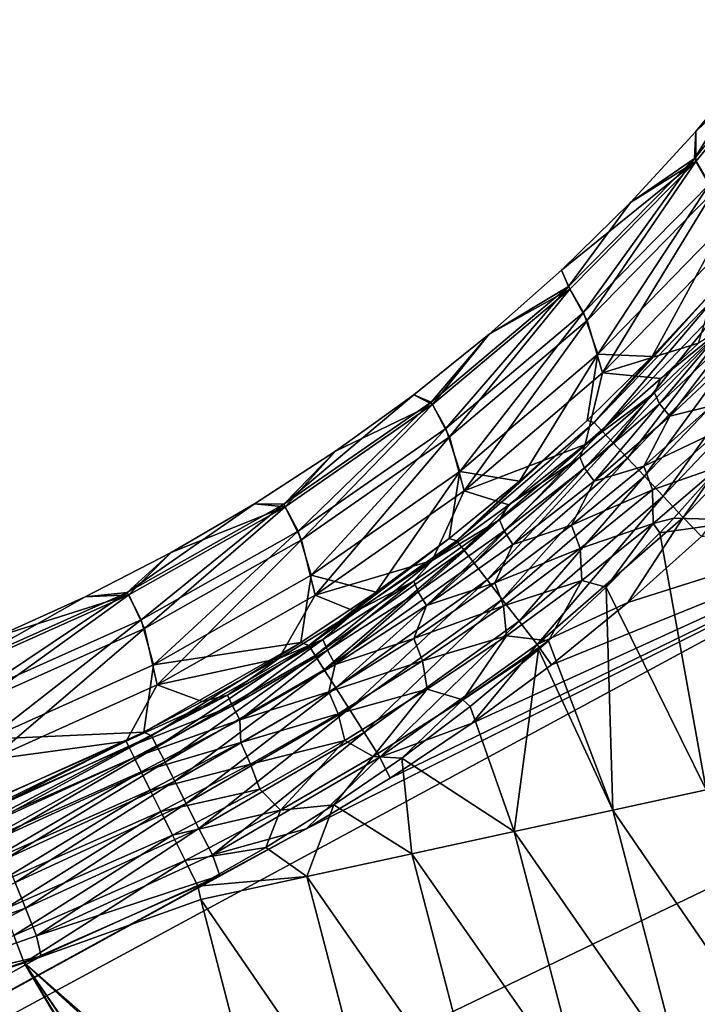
# Model space of a CAD drawing. Header units: metres. Extents: x -109 to 109, y -342 to 116.
# Tile 63 of 213: x -39.35 to -32.32, y -9.23 to 0.99. Entities that reach past the tile are written whole.
import ezdxf

# ---------------------------------------------------------------- set-up
doc = ezdxf.new("R2010")
doc.units = ezdxf.units.M
doc.layers.add('solid_505140_SW0001', color=7, linetype='CONTINUOUS')

msp = doc.modelspace()

# ---------------------------------------------------------------- linework, layer by layer
at = {"layer": 'solid_505140_SW0001'}
for points in [[(-32.346958, -0.452152, -4.782033), (-31.16791, 0.990947, -4.809634), (-32.191364, -0.716607, -10.113496)], [(-31.692562, 0.601326, 0.003167), (-31.16791, 0.990947, -4.809634), (-32.346958, -0.452152, -4.782033)], [(-31.154297, 0.961067, 5.451033), (-31.692562, 0.601326, 0.003167), (-32.333851, -0.169369, 0.003151)], [(-32.333412, -0.48104, 5.415118), (-31.154297, 0.961067, 5.451033), (-32.333851, -0.169369, 0.003151)], [(-32.152992, -0.797559, 11.360035), (-31.154297, 0.961067, 5.451033), (-32.333412, -0.48104, 5.415118)], [(-32.333851, -0.169369, 0.003151), (-31.692562, 0.601326, 0.003167), (-32.346958, -0.452152, -4.782033)], [(-33.013008, -0.90701, 0.003141), (-32.333851, -0.169369, 0.003151), (-32.346958, -0.452152, -4.782033)], [(-32.333412, -0.48104, 5.415118), (-32.333851, -0.169369, 0.003151), (-33.013008, -0.90701, 0.003141)], [(-32.333412, -0.48104, 5.415118), (-33.013008, -0.90701, 0.003141), (-33.728325, -1.609735, 0.00313)], [(-33.641586, -1.807387, 5.387468), (-32.333412, -0.48104, 5.415118), (-33.728325, -1.609735, 0.00313)], [(-33.65517, -1.779422, -4.762316), (-32.346958, -0.452152, -4.782033), (-33.50071, -2.048978, -10.026427)], [(-33.013008, -0.90701, 0.003141), (-32.346958, -0.452152, -4.782033), (-33.65517, -1.779422, -4.762316)], [(-33.462814, -2.133038, 11.257085), (-32.333412, -0.48104, 5.415118), (-33.641586, -1.807387, 5.387468)], [(-32.346958, -0.452152, -4.782033), (-32.191364, -0.716607, -10.113496), (-33.50071, -2.048978, -10.026427)], [(-33.462814, -2.133038, 11.257085), (-32.152992, -0.797559, 11.360035), (-32.333412, -0.48104, 5.415118)], [(-33.50071, -2.048978, -10.026427), (-32.191364, -0.716607, -10.113496), (-33.351082, -2.482926, -15.272962)], [(-33.462814, -2.133038, 11.257085), (-33.30331, -2.677401, 17.101643), (-32.152992, -0.797559, 11.360035)], [(-32.191364, -0.716607, -10.113496), (-32.03965, -1.136842, -15.427882), (-33.351082, -2.482926, -15.272962)], [(-32.152992, -0.797559, 11.360035), (-33.30331, -2.677401, 17.101643), (-31.991074, -1.325474, 17.280371)], [(-33.728325, -1.609735, 0.00313), (-33.013008, -0.90701, 0.003141), (-33.65517, -1.779422, -4.762316)], [(-32.785789, -2.50797, -19.478842), (-33.351082, -2.482926, -15.272962), (-32.03965, -1.136842, -15.427882)], [(-32.14222, -1.813319, -19.469219), (-32.785789, -2.50797, -19.478842), (-32.03965, -1.136842, -15.427882)], [(-32.305992, -2.367375, 21.812769), (-31.991074, -1.325474, 17.280371), (-33.30331, -2.677401, 17.101643)], [(-34.478012, -2.27578, 0.003116), (-33.728325, -1.609735, 0.00313), (-33.65517, -1.779422, -4.762316)], [(-33.641586, -1.807387, 5.387468), (-33.728325, -1.609735, 0.00313), (-34.478012, -2.27578, 0.003116)], [(-35.081188, -2.979336, -4.750656), (-33.65517, -1.779422, -4.762316), (-34.929016, -3.253752, -9.951325)], [(-34.478012, -2.27578, 0.003116), (-33.65517, -1.779422, -4.762316), (-35.081188, -2.979336, -4.750656)], [(-35.067463, -3.006464, 5.368322), (-33.641586, -1.807387, 5.387468), (-34.478012, -2.27578, 0.003116)], [(-34.8922, -3.340716, 11.167053), (-33.641586, -1.807387, 5.387468), (-35.067463, -3.006464, 5.368322)], [(-33.65517, -1.779422, -4.762316), (-33.50071, -2.048978, -10.026427), (-34.929016, -3.253752, -9.951325)], [(-34.8922, -3.340716, 11.167053), (-33.462814, -2.133038, 11.257085), (-33.641586, -1.807387, 5.387468)], [(-33.390179, -3.192173, -19.795982), (-32.785789, -2.50797, -19.478842), (-32.14222, -1.813319, -19.469219)], [(-32.0835, -1.837661, -19.77788), (-33.390179, -3.192173, -19.795982), (-32.14222, -1.813319, -19.469219)], [(-33.308434, -3.279224, -20.087454), (-33.390179, -3.192173, -19.795982), (-32.0835, -1.837661, -19.77788)], [(-31.996454, -1.914591, -20.070663), (-33.308434, -3.279224, -20.087454), (-32.0835, -1.837661, -19.77788)], [(-33.191284, -3.403982, -20.351892), (-33.308434, -3.279224, -20.087454), (-31.996454, -1.914591, -20.070663)], [(-31.87043, -2.025971, -20.336987), (-33.191284, -3.403982, -20.351892), (-31.996454, -1.914591, -20.070663)], [(-33.042747, -3.56216, -20.580217), (-33.191284, -3.403982, -20.351892), (-31.87043, -2.025971, -20.336987)], [(-31.709749, -2.167976, -20.567711), (-33.042747, -3.56216, -20.580217), (-31.87043, -2.025971, -20.336987)], [(-34.929016, -3.253752, -9.951325), (-33.50071, -2.048978, -10.026427), (-34.78429, -3.700483, -15.134168)], [(-34.8922, -3.340716, 11.167053), (-34.738571, -3.900392, 16.940571), (-33.462814, -2.133038, 11.257085)], [(-33.50071, -2.048978, -10.026427), (-33.351082, -2.482926, -15.272962), (-34.78429, -3.700483, -15.134168)], [(-33.462814, -2.133038, 11.257085), (-34.738571, -3.900392, 16.940571), (-33.30331, -2.677401, 17.101643)], [(-32.867924, -3.748327, -20.764591), (-33.042747, -3.56216, -20.580217), (-31.709749, -2.167976, -20.567711)], [(-31.519932, -2.335728, -20.754913), (-32.867924, -3.748327, -20.764591), (-31.709749, -2.167976, -20.567711)], [(-32.043594, -2.204801, 22.358616), (-32.696793, -2.733817, 21.490143), (-32.761024, -2.8825, 21.746807)], [(-32.043594, -2.204801, 22.358616), (-32.761024, -2.8825, 21.746807), (-32.709309, -2.996746, 22.047743)], [(-32.043594, -2.204801, 22.358616), (-32.709309, -2.996746, 22.047743), (-31.988134, -2.318205, 22.667185)], [(-32.043594, -2.204801, 22.358616), (-32.305992, -2.367375, 21.812769), (-32.696793, -2.733817, 21.490143)], [(-35.260201, -2.903473, 0.003108), (-34.478012, -2.27578, 0.003116), (-35.081188, -2.979336, -4.750656)], [(-35.067463, -3.006464, 5.368322), (-34.478012, -2.27578, 0.003116), (-35.260201, -2.903473, 0.003108)], [(-32.672813, -3.956095, -20.898684), (-32.867924, -3.748327, -20.764591), (-31.519932, -2.335728, -20.754913)], [(-31.988134, -2.318205, 22.667185), (-32.709309, -2.996746, 22.047743), (-32.603367, -3.127564, 22.33604)], [(-31.307491, -2.523472, -20.892166), (-32.672813, -3.956095, -20.898684), (-31.519932, -2.335728, -20.754913)], [(-31.988134, -2.318205, 22.667185), (-32.603367, -3.127564, 22.33604), (-31.874992, -2.443156, 22.966843)], [(-32.696793, -2.733817, 21.490143), (-32.305992, -2.367375, 21.812769), (-33.30331, -2.677401, 17.101643)], [(-31.874992, -2.443156, 22.966843), (-32.603367, -3.127564, 22.33604), (-32.170002, -3.017843, 22.830677)], [(-34.164097, -3.800459, -19.49711), (-34.78429, -3.700483, -15.134168), (-33.351082, -2.482926, -15.272962)], [(-33.460274, -3.170818, -19.48815), (-34.164097, -3.800459, -19.49711), (-33.351082, -2.482926, -15.272962)], [(-32.785789, -2.50797, -19.478842), (-33.460274, -3.170818, -19.48815), (-33.351082, -2.482926, -15.272962)], [(-33.390179, -3.192173, -19.795982), (-33.460274, -3.170818, -19.48815), (-32.785789, -2.50797, -19.478842)], [(-32.464119, -4.178332, -20.977892), (-32.672813, -3.956095, -20.898684), (-31.307491, -2.523472, -20.892166)], [(-31.079727, -2.724763, -20.974758), (-32.464119, -4.178332, -20.977892), (-31.307491, -2.523472, -20.892166)], [(-33.483292, -3.419326, 20.931717), (-33.30331, -2.677401, 17.101643), (-34.738571, -3.900392, 16.940571)], [(-33.483292, -3.419326, 20.931717), (-32.696793, -2.733817, 21.490143), (-33.30331, -2.677401, 17.101643)], [(-32.761024, -2.8825, 21.746807), (-32.696793, -2.733817, 21.490143), (-33.483292, -3.419326, 20.931717)], [(-31.079727, -2.724763, -20.974758), (-32.275925, -4.376395, -21), (-32.464119, -4.178332, -20.977892)], [(-35.260201, -2.903473, 0.003108), (-35.081188, -2.979336, -4.750656), (-36.612629, -4.041474, -4.747151)], [(-36.072948, -3.491249, 0.003102), (-35.260201, -2.903473, 0.003108), (-36.612629, -4.041474, -4.747151)], [(-35.067463, -3.006464, 5.368322), (-35.260201, -2.903473, 0.003108), (-36.072948, -3.491249, 0.003102)], [(-32.761024, -2.8825, 21.746807), (-33.483292, -3.419326, 20.931717), (-33.536827, -3.550269, 21.200327)], [(-32.761024, -2.8825, 21.746807), (-33.536827, -3.550269, 21.200327), (-33.488033, -3.664497, 21.494749)], [(-32.761024, -2.8825, 21.746807), (-33.488033, -3.664497, 21.494749), (-32.709309, -2.996746, 22.047743)], [(-36.612629, -4.041474, -4.747151), (-35.081188, -2.979336, -4.750656), (-36.463795, -4.320397, -9.888847)], [(-36.598671, -4.067863, 5.357845), (-35.067463, -3.006464, 5.368322), (-36.072948, -3.491249, 0.003102)], [(-36.428608, -4.409995, 11.090732), (-35.067463, -3.006464, 5.368322), (-36.598671, -4.067863, 5.357845)], [(-35.081188, -2.979336, -4.750656), (-34.929016, -3.253752, -9.951325), (-36.463795, -4.320397, -9.888847)], [(-36.428608, -4.409995, 11.090732), (-34.8922, -3.340716, 11.167053), (-35.067463, -3.006464, 5.368322)], [(-32.709309, -2.996746, 22.047743), (-33.488033, -3.664497, 21.494749), (-33.389076, -3.800244, 21.773066)], [(-32.709309, -2.996746, 22.047743), (-33.389076, -3.800244, 21.773066), (-32.603367, -3.127564, 22.33604)], [(-32.170002, -3.017843, 22.830677), (-32.872719, -3.64361, 22.279688), (-32.076359, -3.267984, 22.975752)], [(-32.603367, -3.127564, 22.33604), (-32.872719, -3.64361, 22.279688), (-32.170002, -3.017843, 22.830677)], [(-32.603367, -3.127564, 22.33604), (-33.389076, -3.800244, 21.773066), (-32.872719, -3.64361, 22.279688)], [(-36.463795, -4.320397, -9.888847), (-34.929016, -3.253752, -9.951325), (-36.326534, -4.778688, -15.012733)], [(-34.929016, -3.253752, -9.951325), (-34.78429, -3.700483, -15.134168), (-36.326534, -4.778688, -15.012733)], [(-34.817314, -4.419147, -19.812782), (-34.164097, -3.800459, -19.49711), (-33.460274, -3.170818, -19.48815)], [(-33.390179, -3.192173, -19.795982), (-34.817314, -4.419147, -19.812782), (-33.460274, -3.170818, -19.48815)], [(-34.742191, -4.515814, -20.103003), (-34.817314, -4.419147, -19.812782), (-33.390179, -3.192173, -19.795982)], [(-33.308434, -3.279224, -20.087454), (-34.742191, -4.515814, -20.103003), (-33.390179, -3.192173, -19.795982)], [(-32.872719, -3.64361, 22.279688), (-32.782127, -3.890526, 22.431986), (-32.076359, -3.267984, 22.975752)], [(-32.076359, -3.267984, 22.975752), (-32.782127, -3.890526, 22.431986), (-32.080593, -3.64612, 22.971985)], [(-36.428608, -4.409995, 11.090732), (-36.284, -4.983496, 16.798595), (-34.8922, -3.340716, 11.167053)], [(-34.8922, -3.340716, 11.167053), (-36.284, -4.983496, 16.798595), (-34.738571, -3.900392, 16.940571)], [(-34.635502, -4.6531, -20.365658), (-34.742191, -4.515814, -20.103003), (-33.308434, -3.279224, -20.087454)], [(-33.191284, -3.403982, -20.351892), (-34.635502, -4.6531, -20.365658), (-33.308434, -3.279224, -20.087454)], [(-34.274426, -4.047512, 20.479311), (-33.483292, -3.419326, 20.931717), (-34.738571, -3.900392, 16.940571)], [(-34.500912, -4.826289, -20.591726), (-34.635502, -4.6531, -20.365658), (-33.191284, -3.403982, -20.351892)], [(-33.042747, -3.56216, -20.580217), (-34.500912, -4.826289, -20.591726), (-33.191284, -3.403982, -20.351892)], [(-33.536827, -3.550269, 21.200327), (-33.483292, -3.419326, 20.931717), (-34.274426, -4.047512, 20.479311)], [(-36.914249, -4.037636, 0.003089), (-36.072948, -3.491249, 0.003102), (-36.612629, -4.041474, -4.747151)], [(-36.598671, -4.067863, 5.357845), (-36.072948, -3.491249, 0.003102), (-36.914249, -4.037636, 0.003089)], [(-34.343037, -5.029435, -20.773447), (-34.500912, -4.826289, -20.591726), (-33.042747, -3.56216, -20.580217)], [(-33.536827, -3.550269, 21.200327), (-34.274426, -4.047512, 20.479311), (-34.371193, -4.20399, 20.72958)], [(-33.536827, -3.550269, 21.200327), (-34.371193, -4.20399, 20.72958), (-34.324318, -4.317509, 21.01865)], [(-32.867924, -3.748327, -20.764591), (-34.343037, -5.029435, -20.773447), (-33.042747, -3.56216, -20.580217)], [(-33.536827, -3.550269, 21.200327), (-34.324318, -4.317509, 21.01865), (-33.488033, -3.664497, 21.494749)], [(-33.488033, -3.664497, 21.494749), (-34.324318, -4.317509, 21.01865), (-34.231972, -4.457349, 21.288513)], [(-33.488033, -3.664497, 21.494749), (-34.231972, -4.457349, 21.288513), (-33.389076, -3.800244, 21.773066)], [(-32.872719, -3.64361, 22.279688), (-33.623245, -4.257219, 21.790894), (-32.782127, -3.890526, 22.431986)], [(-33.389076, -3.800244, 21.773066), (-33.623245, -4.257219, 21.790894), (-32.872719, -3.64361, 22.279688)], [(-32.782127, -3.890526, 22.431986), (-32.77449, -4.242277, 22.4629), (-32.080593, -3.64612, 22.971985)], [(-32.77449, -4.242277, 22.4629), (-32.561867, -4.184201, 22.603031), (-32.080593, -3.64612, 22.971985)], [(-32.080593, -3.64612, 22.971985), (-32.561867, -4.184201, 22.603031), (-31.780693, -4.207319, 23.143675)], [(-35.653316, -4.95474, -19.513861), (-36.326534, -4.778688, -15.012733), (-34.78429, -3.700483, -15.134168)], [(-34.895679, -4.395513, -19.505692), (-35.653316, -4.95474, -19.513861), (-34.78429, -3.700483, -15.134168)], [(-34.164097, -3.800459, -19.49711), (-34.895679, -4.395513, -19.505692), (-34.78429, -3.700483, -15.134168)], [(-34.167297, -5.255566, -20.904585), (-34.343037, -5.029435, -20.773447), (-32.867924, -3.748327, -20.764591)], [(-32.672813, -3.956095, -20.898684), (-34.167297, -5.255566, -20.904585), (-32.867924, -3.748327, -20.764591)], [(-34.817314, -4.419147, -19.812782), (-34.895679, -4.395513, -19.505692), (-34.164097, -3.800459, -19.49711)], [(-33.389076, -3.800244, 21.773066), (-34.231972, -4.457349, 21.288513), (-33.623245, -4.257219, 21.790894)], [(-29.359341, -3.894933, -21), (-28.90761, -6.441521, -21), (-76.5, -29.377958, -21)], [(-36.380669, -7.410679, -21), (-29.359341, -3.894933, -21), (-76.5, -29.377958, -21)], [(-36.380669, -7.410679, -21), (-35.506168, -6.883718, -21), (-29.359341, -3.894933, -21)], [(-35.069572, -4.62495, 20.123022), (-34.738571, -3.900392, 16.940571), (-36.284, -4.983496, 16.798595)], [(-35.506168, -6.883718, -21), (-34.65617, -6.315271, -21), (-29.359341, -3.894933, -21)], [(-35.069572, -4.62495, 20.123022), (-34.274426, -4.047512, 20.479311), (-34.738571, -3.900392, 16.940571)], [(-34.65617, -6.315271, -21), (-33.832691, -5.706659, -21), (-29.359341, -3.894933, -21)], [(-33.979729, -5.496921, -20.980635), (-34.167297, -5.255566, -20.904585), (-32.672813, -3.956095, -20.898684)], [(-32.464119, -4.178332, -20.977892), (-33.979729, -5.496921, -20.980635), (-32.672813, -3.956095, -20.898684)], [(-33.832691, -5.706659, -21), (-33.038193, -5.059387, -21), (-29.359341, -3.894933, -21)], [(-33.623245, -4.257219, 21.790894), (-33.534191, -4.500243, 21.950188), (-32.782127, -3.890526, 22.431986)], [(-32.782127, -3.890526, 22.431986), (-33.534191, -4.500243, 21.950188), (-32.77449, -4.242277, 22.4629)], [(-33.038193, -5.059387, -21), (-32.275925, -4.376395, -21), (-29.359341, -3.894933, -21)], [(-36.914249, -4.037636, 0.003089), (-36.612629, -4.041474, -4.747151), (-38.236191, -4.956614, -4.751834)], [(-37.781975, -4.541239, 0.00308), (-36.914249, -4.037636, 0.003089), (-38.236191, -4.956614, -4.751834)], [(-38.236191, -4.956614, -4.751834), (-36.612629, -4.041474, -4.747151), (-38.091629, -5.239586, -9.839538)], [(-38.22192, -4.982376, 5.35613), (-36.598671, -4.067863, 5.357845), (-37.781975, -4.541239, 0.00308)], [(-38.058556, -5.331493, 11.028789), (-36.598671, -4.067863, 5.357845), (-38.22192, -4.982376, 5.35613)], [(-36.612629, -4.041474, -4.747151), (-36.463795, -4.320397, -9.888847), (-38.091629, -5.239586, -9.839538)], [(-38.058556, -5.331493, 11.028789), (-36.428608, -4.409995, 11.090732), (-36.598671, -4.067863, 5.357845)], [(-36.598671, -4.067863, 5.357845), (-36.914249, -4.037636, 0.003089), (-37.781975, -4.541239, 0.00308)], [(-34.371193, -4.20399, 20.72958), (-34.274426, -4.047512, 20.479311), (-35.069572, -4.62495, 20.123022)], [(-32.464119, -4.178332, -20.977892), (-33.038193, -5.059387, -21), (-33.979729, -5.496921, -20.980635)], [(-32.464119, -4.178332, -20.977892), (-32.275925, -4.376395, -21), (-33.038193, -5.059387, -21)], [(-32.77449, -4.242277, 22.4629), (-32.706749, -4.338087, 22.501364), (-32.561867, -4.184201, 22.603031)], [(-32.561867, -4.184201, 22.603031), (-32.706749, -4.338087, 22.501364), (-31.780693, -4.207319, 23.143675)], [(-34.371193, -4.20399, 20.72958), (-35.069572, -4.62495, 20.123022), (-35.262028, -4.838119, 20.346188)], [(-34.371193, -4.20399, 20.72958), (-35.262028, -4.838119, 20.346188), (-35.215801, -4.950416, 20.631063)], [(-34.371193, -4.20399, 20.72958), (-35.215801, -4.950416, 20.631063), (-34.324318, -4.317509, 21.01865)], [(-33.623245, -4.257219, 21.790894), (-34.420441, -4.855365, 21.372818), (-33.534191, -4.500243, 21.950188)], [(-34.231972, -4.457349, 21.288513), (-34.420441, -4.855365, 21.372818), (-33.623245, -4.257219, 21.790894)], [(-33.534191, -4.500243, 21.950188), (-33.516735, -4.833013, 22.008839), (-32.77449, -4.242277, 22.4629)], [(-32.77449, -4.242277, 22.4629), (-33.516735, -4.833013, 22.008839), (-33.263844, -4.900906, 22.147743)], [(-32.77449, -4.242277, 22.4629), (-33.263844, -4.900906, 22.147743), (-32.706749, -4.338087, 22.501364)], [(-32.224449, -7.005843, 22.511105), (-31.780693, -4.207319, 23.143675), (-32.706749, -4.338087, 22.501364)], [(-38.091629, -5.239586, -9.839538), (-36.463795, -4.320397, -9.888847), (-37.964108, -5.707958, -14.909739)], [(-36.463795, -4.320397, -9.888847), (-36.326534, -4.778688, -15.012733), (-37.964108, -5.707958, -14.909739)], [(-36.352928, -5.507216, -19.82803), (-35.653316, -4.95474, -19.513861), (-34.895679, -4.395513, -19.505692)], [(-34.817314, -4.419147, -19.812782), (-36.352928, -5.507216, -19.82803), (-34.895679, -4.395513, -19.505692)], [(-34.324318, -4.317509, 21.01865), (-35.215801, -4.950416, 20.631063), (-35.129402, -5.093642, 20.894091)], [(-34.324318, -4.317509, 21.01865), (-35.129402, -5.093642, 20.894091), (-34.231972, -4.457349, 21.288513)], [(-32.224449, -7.005843, 22.511105), (-32.706749, -4.338087, 22.501364), (-33.263844, -4.900906, 22.147743)], [(-38.058556, -5.331493, 11.028789), (-37.925758, -5.917017, 16.676987), (-36.428608, -4.409995, 11.090732)], [(-36.428608, -4.409995, 11.090732), (-37.925758, -5.917017, 16.676987), (-36.284, -4.983496, 16.798595)], [(-36.285709, -5.612785, -20.117085), (-36.352928, -5.507216, -19.82803), (-34.817314, -4.419147, -19.812782)], [(-34.742191, -4.515814, -20.103003), (-36.285709, -5.612785, -20.117085), (-34.817314, -4.419147, -19.812782)], [(-34.231972, -4.457349, 21.288513), (-35.129402, -5.093642, 20.894091), (-34.420441, -4.855365, 21.372818)], [(-38.673904, -5.000758, 0.003079), (-37.781975, -4.541239, 0.00308), (-38.236191, -4.956614, -4.751834)], [(-38.22192, -4.982376, 5.35613), (-37.781975, -4.541239, 0.00308), (-38.673904, -5.000758, 0.003079)], [(-36.190998, -5.761525, -20.378088), (-36.285709, -5.612785, -20.117085), (-34.742191, -4.515814, -20.103003)], [(-34.635502, -4.6531, -20.365658), (-36.190998, -5.761525, -20.378088), (-34.742191, -4.515814, -20.103003)], [(-34.420441, -4.855365, 21.372818), (-34.331181, -5.093967, 21.538582), (-33.534191, -4.500243, 21.950188)], [(-33.534191, -4.500243, 21.950188), (-34.331181, -5.093967, 21.538582), (-33.516735, -4.833013, 22.008839)], [(-35.867577, -5.156116, 19.85577), (-35.069572, -4.62495, 20.123022), (-36.284, -4.983496, 16.798595)], [(-36.072052, -5.948328, -20.602079), (-36.190998, -5.761525, -20.378088), (-34.635502, -4.6531, -20.365658)], [(-34.500912, -4.826289, -20.591726), (-36.072052, -5.948328, -20.602079), (-34.635502, -4.6531, -20.365658)], [(-35.262028, -4.838119, 20.346188), (-35.069572, -4.62495, 20.123022), (-35.867577, -5.156116, 19.85577)], [(-36.435215, -5.477041, -19.521587), (-37.964108, -5.707958, -14.909739), (-36.326534, -4.778688, -15.012733)], [(-35.653316, -4.95474, -19.513861), (-36.435215, -5.477041, -19.521587), (-36.326534, -4.778688, -15.012733)], [(-35.262028, -4.838119, 20.346188), (-35.867577, -5.156116, 19.85577), (-36.205715, -5.446743, 20.061762)], [(-35.262028, -4.838119, 20.346188), (-36.205715, -5.446743, 20.061762), (-36.158665, -5.557522, 20.343613)], [(-35.262028, -4.838119, 20.346188), (-36.158665, -5.557522, 20.343613), (-35.215801, -4.950416, 20.631063)], [(-35.932945, -6.16678, -20.781368), (-36.072052, -5.948328, -20.602079), (-34.500912, -4.826289, -20.591726)], [(-34.343037, -5.029435, -20.773447), (-35.932945, -6.16678, -20.781368), (-34.500912, -4.826289, -20.591726)], [(-34.420441, -4.855365, 21.372818), (-35.261639, -5.433909, 21.034578), (-34.331181, -5.093967, 21.538582)], [(-35.129402, -5.093642, 20.894091), (-35.261639, -5.433909, 21.034578), (-34.420441, -4.855365, 21.372818)], [(-34.331181, -5.093967, 21.538582), (-34.300049, -5.407651, 21.621895), (-33.516735, -4.833013, 22.008839)], [(-33.516735, -4.833013, 22.008839), (-34.300049, -5.407651, 21.621895), (-33.864548, -5.458322, 21.828106)], [(-33.516735, -4.833013, 22.008839), (-33.864548, -5.458322, 21.828106), (-33.263844, -4.900906, 22.147743)], [(-33.196297, -7.217131, 21.975912), (-33.263844, -4.900906, 22.147743), (-33.864548, -5.458322, 21.828106)], [(-33.196297, -7.217131, 21.975912), (-32.224449, -7.005843, 22.511105), (-33.263844, -4.900906, 22.147743)], [(-39.937775, -5.716808, -4.764664), (-38.236191, -4.956614, -4.751834), (-39.798286, -6.003283, -9.803829)], [(-38.673904, -5.000758, 0.003079), (-38.236191, -4.956614, -4.751834), (-39.937775, -5.716808, -4.764664)], [(-39.587685, -5.414987, 0.003065), (-38.673904, -5.000758, 0.003079), (-39.937775, -5.716808, -4.764664)], [(-39.923122, -5.742064, 5.363191), (-38.22192, -4.982376, 5.35613), (-39.587685, -5.414987, 0.003065)], [(-39.767742, -6.097126, 10.981769), (-38.22192, -4.982376, 5.35613), (-39.923122, -5.742064, 5.363191)], [(-38.236191, -4.956614, -4.751834), (-38.091629, -5.239586, -9.839538), (-39.798286, -6.003283, -9.803829)], [(-39.767742, -6.097126, 10.981769), (-38.058556, -5.331493, 11.028789), (-38.22192, -4.982376, 5.35613)], [(-38.22192, -4.982376, 5.35613), (-38.673904, -5.000758, 0.003079), (-39.587685, -5.414987, 0.003065)], [(-36.664593, -5.643523, 19.672104), (-36.284, -4.983496, 16.798595), (-37.925758, -5.917017, 16.676987)], [(-36.664593, -5.643523, 19.672104), (-35.867577, -5.156116, 19.85577), (-36.284, -4.983496, 16.798595)], [(-36.352928, -5.507216, -19.82803), (-36.435215, -5.477041, -19.521587), (-35.653316, -4.95474, -19.513861)], [(-35.215801, -4.950416, 20.631063), (-36.158665, -5.557522, 20.343613), (-36.07732, -5.703562, 20.601543)], [(-35.215801, -4.950416, 20.631063), (-36.07732, -5.703562, 20.601543), (-35.129402, -5.093642, 20.894091)], [(-35.129402, -5.093642, 20.894091), (-36.07732, -5.703562, 20.601543), (-35.261639, -5.433909, 21.034578)], [(-35.778461, -6.409383, -20.909801), (-35.932945, -6.16678, -20.781368), (-34.343037, -5.029435, -20.773447)], [(-34.167297, -5.255566, -20.904585), (-35.778461, -6.409383, -20.909801), (-34.343037, -5.029435, -20.773447)], [(-35.261639, -5.433909, 21.034578), (-35.170261, -5.667778, 21.205881), (-34.331181, -5.093967, 21.538582)], [(-34.331181, -5.093967, 21.538582), (-35.170261, -5.667778, 21.205881), (-34.300049, -5.407651, 21.621895)], [(-33.979729, -5.496921, -20.980635), (-33.038193, -5.059387, -21), (-33.832691, -5.706659, -21)], [(-36.205715, -5.446743, 20.061762), (-35.867577, -5.156116, 19.85577), (-36.664593, -5.643523, 19.672104)], [(-39.798286, -6.003283, -9.803829), (-38.091629, -5.239586, -9.839538), (-39.682449, -6.480031, -14.8261)], [(-38.091629, -5.239586, -9.839538), (-37.964108, -5.707958, -14.909739), (-39.682449, -6.480031, -14.8261)], [(-35.613907, -6.667809, -20.982967), (-35.778461, -6.409383, -20.909801), (-34.167297, -5.255566, -20.904585)], [(-33.979729, -5.496921, -20.980635), (-35.613907, -6.667809, -20.982967), (-34.167297, -5.255566, -20.904585)], [(-39.767742, -6.097126, 10.981769), (-39.649147, -6.692593, 16.576834), (-38.058556, -5.331493, 11.028789)], [(-38.058556, -5.331493, 11.028789), (-39.649147, -6.692593, 16.576834), (-37.925758, -5.917017, 16.676987)], [(-35.170261, -5.667778, 21.205881), (-35.121658, -5.962704, 21.309793), (-34.300049, -5.407651, 21.621895)], [(-34.300049, -5.407651, 21.621895), (-35.121658, -5.962704, 21.309793), (-34.751495, -6.070403, 21.464931)], [(-34.300049, -5.407651, 21.621895), (-34.751495, -6.070403, 21.464931), (-33.864548, -5.458322, 21.828106)], [(-36.435215, -5.477041, -19.521587), (-38.064728, -6.406589, -19.535593), (-37.964108, -5.707958, -14.909739)], [(-37.983784, -6.446285, -19.841496), (-38.064728, -6.406589, -19.535593), (-36.435215, -5.477041, -19.521587)], [(-36.352928, -5.507216, -19.82803), (-37.983784, -6.446285, -19.841496), (-36.435215, -5.477041, -19.521587)], [(-37.925663, -6.559837, -20.129496), (-37.983784, -6.446285, -19.841496), (-36.352928, -5.507216, -19.82803)], [(-36.285709, -5.612785, -20.117085), (-37.925663, -6.559837, -20.129496), (-36.352928, -5.507216, -19.82803)], [(-36.205715, -5.446743, 20.061762), (-36.664593, -5.643523, 19.672104), (-37.194736, -6.023335, 19.887339)], [(-36.205715, -5.446743, 20.061762), (-37.194736, -6.023335, 19.887339), (-37.145264, -6.132626, 20.167267)], [(-36.205715, -5.446743, 20.061762), (-37.145264, -6.132626, 20.167267), (-36.158665, -5.557522, 20.343613)], [(-35.261639, -5.433909, 21.034578), (-36.142868, -5.988688, 20.78503), (-35.170261, -5.667778, 21.205881)], [(-36.07732, -5.703562, 20.601543), (-36.142868, -5.988688, 20.78503), (-35.261639, -5.433909, 21.034578)], [(-33.979729, -5.496921, -20.980635), (-34.65617, -6.315271, -21), (-35.613907, -6.667809, -20.982967)], [(-34.751495, -6.070403, 21.464931), (-33.968002, -5.549577, 21.779083), (-33.864548, -5.458322, 21.828106)], [(-33.979729, -5.496921, -20.980635), (-33.832691, -5.706659, -21), (-34.65617, -6.315271, -21)], [(-33.196297, -7.217131, 21.975912), (-33.864548, -5.458322, 21.828106), (-33.968002, -5.549577, 21.779083)], [(-37.84433, -6.718737, -20.389019), (-37.925663, -6.559837, -20.129496), (-36.285709, -5.612785, -20.117085)], [(-36.190998, -5.761525, -20.378088), (-37.84433, -6.718737, -20.389019), (-36.285709, -5.612785, -20.117085)], [(-36.158665, -5.557522, 20.343613), (-37.145264, -6.132626, 20.167267), (-37.067856, -6.281158, 20.421881)], [(-36.158665, -5.557522, 20.343613), (-37.067856, -6.281158, 20.421881), (-36.07732, -5.703562, 20.601543)], [(-34.751495, -6.070403, 21.464931), (-34.675304, -6.139523, 21.488169), (-33.968002, -5.549577, 21.779083)], [(-34.219566, -7.439597, 21.552828), (-33.968002, -5.549577, 21.779083), (-34.675304, -6.139523, 21.488169)], [(-34.219566, -7.439597, 21.552828), (-33.196297, -7.217131, 21.975912), (-33.968002, -5.549577, 21.779083)], [(-38.064728, -6.406589, -19.535593), (-39.682449, -6.480031, -14.8261), (-37.964108, -5.707958, -14.909739)], [(-37.459297, -6.090424, 19.567215), (-36.664593, -5.643523, 19.672104), (-37.925758, -5.917017, 16.676987)], [(-37.194736, -6.023335, 19.887339), (-36.664593, -5.643523, 19.672104), (-37.459297, -6.090424, 19.567215)], [(-36.07732, -5.703562, 20.601543), (-37.067856, -6.281158, 20.421881), (-36.142868, -5.988688, 20.78503)], [(-36.142868, -5.988688, 20.78503), (-36.047367, -6.217786, 20.960516), (-35.170261, -5.667778, 21.205881)], [(-35.170261, -5.667778, 21.205881), (-36.047367, -6.217786, 20.960516), (-35.121658, -5.962704, 21.309793)], [(-37.74258, -6.917531, -20.611155), (-37.84433, -6.718737, -20.389019), (-36.190998, -5.761525, -20.378088)], [(-36.072052, -5.948328, -20.602079), (-37.74258, -6.917531, -20.611155), (-36.190998, -5.761525, -20.378088)], [(-37.925758, -5.917017, 16.676987), (-39.649147, -6.692593, 16.576834), (-38.24984, -6.499674, 19.536949)], [(-37.459297, -6.090424, 19.567215), (-37.925758, -5.917017, 16.676987), (-38.24984, -6.499674, 19.536949)], [(-37.194736, -6.023335, 19.887339), (-37.459297, -6.090424, 19.567215), (-38.24984, -6.499674, 19.536949)], [(-37.194736, -6.023335, 19.887339), (-38.24984, -6.499674, 19.536949), (-38.219223, -6.561474, 19.832706)], [(-37.194736, -6.023335, 19.887339), (-38.219223, -6.561474, 19.832706), (-37.145264, -6.132626, 20.167267)], [(-37.623901, -7.149391, -20.788279), (-37.74258, -6.917531, -20.611155), (-36.072052, -5.948328, -20.602079)], [(-35.932945, -6.16678, -20.781368), (-37.623901, -7.149391, -20.788279), (-36.072052, -5.948328, -20.602079)], [(-37.067856, -6.281158, 20.421881), (-37.057476, -6.515284, 20.632402), (-36.142868, -5.988688, 20.78503)], [(-36.142868, -5.988688, 20.78503), (-37.057476, -6.515284, 20.632402), (-36.047367, -6.217786, 20.960516)], [(-36.047367, -6.217786, 20.960516), (-35.977501, -6.494773, 21.079931), (-35.121658, -5.962704, 21.309793)], [(-35.121658, -5.962704, 21.309793), (-35.977501, -6.494773, 21.079931), (-35.682129, -6.658928, 21.195265)], [(-35.121658, -5.962704, 21.309793), (-35.682129, -6.658928, 21.195265), (-34.751495, -6.070403, 21.464931)], [(-37.145264, -6.132626, 20.167267), (-38.219223, -6.561474, 19.832706), (-38.165649, -6.669605, 20.11171)], [(-37.145264, -6.132626, 20.167267), (-38.165649, -6.669605, 20.11171), (-37.067856, -6.281158, 20.421881)], [(-34.751495, -6.070403, 21.464931), (-35.682129, -6.658928, 21.195265), (-35.384296, -6.676136, 21.269188)], [(-34.751495, -6.070403, 21.464931), (-35.384296, -6.676136, 21.269188), (-34.675304, -6.139523, 21.488169)], [(-37.492371, -7.406359, -20.914307), (-37.623901, -7.149391, -20.788279), (-35.932945, -6.16678, -20.781368)], [(-35.778461, -6.409383, -20.909801), (-37.492371, -7.406359, -20.914307), (-35.932945, -6.16678, -20.781368)], [(-37.057476, -6.515284, 20.632402), (-36.955902, -6.739921, 20.810257), (-36.047367, -6.217786, 20.960516)], [(-36.047367, -6.217786, 20.960516), (-36.955902, -6.739921, 20.810257), (-35.977501, -6.494773, 21.079931)], [(-34.219566, -7.439597, 21.552828), (-34.675304, -6.139523, 21.488169), (-35.384296, -6.676136, 21.269188)], [(-37.067856, -6.281158, 20.421881), (-38.165649, -6.669605, 20.11171), (-38.090878, -6.820534, 20.364759)], [(-37.067856, -6.281158, 20.421881), (-38.090878, -6.820534, 20.364759), (-37.057476, -6.515284, 20.632402)], [(-35.613907, -6.667809, -20.982967), (-34.65617, -6.315271, -21), (-35.506168, -6.883718, -21)], [(-38.064728, -6.406589, -19.535593), (-39.769669, -7.176786, -19.547487), (-39.682449, -6.480031, -14.8261)], [(-39.69574, -7.227428, -19.852955), (-39.769669, -7.176786, -19.547487), (-38.064728, -6.406589, -19.535593)], [(-37.983784, -6.446285, -19.841496), (-39.69574, -7.227428, -19.852955), (-38.064728, -6.406589, -19.535593)], [(-37.352505, -7.679615, -20.984915), (-37.492371, -7.406359, -20.914307), (-35.778461, -6.409383, -20.909801)], [(-35.613907, -6.667809, -20.982967), (-37.352505, -7.679615, -20.984915), (-35.778461, -6.409383, -20.909801)], [(-28.90761, -6.441521, -21), (-28.233599, -8.944728, -21), (-76.5, -29.377958, -21)], [(-39.649147, -6.692593, 16.576834), (-39.912296, -7.232584, 19.548317), (-38.24984, -6.499674, 19.536949)], [(-39.886856, -7.298391, 19.842211), (-38.24984, -6.499674, 19.536949), (-39.912296, -7.232584, 19.548317)], [(-38.219223, -6.561474, 19.832706), (-38.24984, -6.499674, 19.536949), (-39.886856, -7.298391, 19.842211)], [(-39.647804, -7.347846, -20.140041), (-39.69574, -7.227428, -19.852955), (-37.983784, -6.446285, -19.841496)], [(-37.925663, -6.559837, -20.129496), (-39.647804, -7.347846, -20.140041), (-37.983784, -6.446285, -19.841496)], [(-37.057476, -6.515284, 20.632402), (-38.090878, -6.820534, 20.364759), (-37.997292, -7.009434, 20.583767)], [(-37.057476, -6.515284, 20.632402), (-37.997292, -7.009434, 20.583767), (-36.955902, -6.739921, 20.810257)], [(-36.955902, -6.739921, 20.810257), (-36.861443, -7.000315, 20.939081), (-35.977501, -6.494773, 21.079931)], [(-35.977501, -6.494773, 21.079931), (-36.861443, -7.000315, 20.939081), (-36.646679, -7.216449, 21.028921)], [(-35.977501, -6.494773, 21.079931), (-36.646679, -7.216449, 21.028921), (-35.682129, -6.658928, 21.195265)], [(-38.219223, -6.561474, 19.832706), (-39.886856, -7.298391, 19.842211), (-39.843079, -7.411712, 20.118963)], [(-38.165649, -6.669605, 20.11171), (-38.219223, -6.561474, 19.832706), (-39.843079, -7.411712, 20.118963)], [(-39.5811, -7.515406, -20.398287), (-39.647804, -7.347846, -20.140041), (-37.925663, -6.559837, -20.129496)], [(-37.84433, -6.718737, -20.389019), (-39.5811, -7.515406, -20.398287), (-37.925663, -6.559837, -20.129496)], [(-38.165649, -6.669605, 20.11171), (-39.843079, -7.411712, 20.118963), (-39.782333, -7.568959, 20.369831)], [(-38.090878, -6.820534, 20.364759), (-38.165649, -6.669605, 20.11171), (-39.782333, -7.568959, 20.369831)], [(-39.497921, -7.724354, -20.618828), (-39.5811, -7.515406, -20.398287), (-37.84433, -6.718737, -20.389019)], [(-37.74258, -6.917531, -20.611155), (-39.497921, -7.724354, -20.618828), (-37.84433, -6.718737, -20.389019)], [(-36.955902, -6.739921, 20.810257), (-37.997292, -7.009434, 20.583767), (-37.887886, -7.230265, 20.761728)], [(-36.955902, -6.739921, 20.810257), (-37.887886, -7.230265, 20.761728), (-36.861443, -7.000315, 20.939081)], [(-35.613907, -6.667809, -20.982967), (-36.380669, -7.410679, -21), (-37.352505, -7.679615, -20.984915)], [(-35.682129, -6.658928, 21.195265), (-36.646679, -7.216449, 21.028921), (-36.092426, -7.163599, 21.117527)], [(-35.613907, -6.667809, -20.982967), (-35.506168, -6.883718, -21), (-36.380669, -7.410679, -21)], [(-35.682129, -6.658928, 21.195265), (-36.092426, -7.163599, 21.117527), (-35.384296, -6.676136, 21.269188)], [(-35.281944, -7.670567, 21.246939), (-35.384296, -6.676136, 21.269188), (-36.092426, -7.163599, 21.117527)], [(-35.281944, -7.670567, 21.246939), (-34.219566, -7.439597, 21.552828), (-35.384296, -6.676136, 21.269188)], [(-38.090878, -6.820534, 20.364759), (-39.782333, -7.568959, 20.369831), (-39.706535, -7.765162, 20.586882)], [(-37.997292, -7.009434, 20.583767), (-38.090878, -6.820534, 20.364759), (-39.706535, -7.765162, 20.586882)], [(-39.401115, -7.967517, -20.794092), (-39.497921, -7.724354, -20.618828), (-37.74258, -6.917531, -20.611155)], [(-37.623901, -7.149391, -20.788279), (-39.401115, -7.967517, -20.794092), (-37.74258, -6.917531, -20.611155)], [(-37.997292, -7.009434, 20.583767), (-39.706535, -7.765162, 20.586882), (-39.618088, -7.994117, 20.763254)], [(-37.887886, -7.230265, 20.761728), (-37.997292, -7.009434, 20.583767), (-39.618088, -7.994117, 20.763254)], [(-36.861443, -7.000315, 20.939081), (-37.887886, -7.230265, 20.761728), (-37.766159, -7.475966, 20.892952)], [(-36.861443, -7.000315, 20.939081), (-37.766159, -7.475966, 20.892952), (-36.646679, -7.216449, 21.028921)], [(-31.537947, -9.63612, 22.511105), (-32.224449, -7.005843, 22.511105), (-33.196297, -7.217131, 21.975912)], [(-39.294014, -8.236547, -20.918062), (-39.401115, -7.967517, -20.794092), (-37.623901, -7.149391, -20.788279)], [(-37.492371, -7.406359, -20.914307), (-39.294014, -8.236547, -20.918062), (-37.623901, -7.149391, -20.788279)], [(-37.887886, -7.230265, 20.761728), (-39.618088, -7.994117, 20.763254), (-39.519783, -8.24859, 20.893373)], [(-37.766159, -7.475966, 20.892952), (-37.887886, -7.230265, 20.761728), (-39.519783, -8.24859, 20.893373)], [(-36.646679, -7.216449, 21.028921), (-37.766159, -7.475966, 20.892952), (-37.636005, -7.738682, 20.973244)], [(-36.646679, -7.216449, 21.028921), (-37.636005, -7.738682, 20.973244), (-36.798618, -7.606137, 21.028936)], [(-36.370663, -7.907262, 21.06192), (-36.092426, -7.163599, 21.117527), (-36.798618, -7.606137, 21.028936)], [(-36.646679, -7.216449, 21.028921), (-36.798618, -7.606137, 21.028936), (-36.092426, -7.163599, 21.117527)], [(-36.370663, -7.907262, 21.06192), (-35.281944, -7.670567, 21.246939), (-36.092426, -7.163599, 21.117527)], [(-32.489094, -9.926734, 21.975912), (-33.196297, -7.217131, 21.975912), (-34.219566, -7.439597, 21.552828)], [(-32.489094, -9.926734, 21.975912), (-31.537947, -9.63612, 22.511105), (-33.196297, -7.217131, 21.975912)], [(-37.27713, -7.894836, -21), (-36.380669, -7.410679, -21), (-76.5, -29.377958, -21)], [(-39.180294, -8.522209, -20.986483), (-39.294014, -8.236547, -20.918062), (-37.492371, -7.406359, -20.914307)], [(-37.352505, -7.679615, -20.984915), (-39.180294, -8.522209, -20.986483), (-37.492371, -7.406359, -20.914307)], [(-37.352505, -7.679615, -20.984915), (-36.380669, -7.410679, -21), (-37.27713, -7.894836, -21)], [(-33.490559, -10.232722, 21.552828), (-34.219566, -7.439597, 21.552828), (-35.281944, -7.670567, 21.246939)], [(-33.490559, -10.232722, 21.552828), (-32.489094, -9.926734, 21.975912), (-34.219566, -7.439597, 21.552828)], [(-37.766159, -7.475966, 20.892952), (-39.519783, -8.24859, 20.893373), (-39.41473, -8.520534, 20.973129)], [(-37.636005, -7.738682, 20.973244), (-37.766159, -7.475966, 20.892952), (-39.41473, -8.520534, 20.973129)], [(-37.636005, -7.738682, 20.973244), (-37.502522, -8.008108, 21), (-36.798618, -7.606137, 21.028936)], [(-36.370663, -7.907262, 21.06192), (-36.798618, -7.606137, 21.028936), (-37.502522, -8.008108, 21)], [(-37.636005, -7.738682, 20.973244), (-39.41473, -8.520534, 20.973129), (-39.30621, -8.801301, 21)], [(-37.636005, -7.738682, 20.973244), (-39.30621, -8.801301, 21), (-37.502522, -8.008108, 21)], [(-37.352505, -7.679615, -20.984915), (-37.27713, -7.894836, -21), (-39.180294, -8.522209, -20.986483)], [(-34.530308, -10.550407, 21.246939), (-35.281944, -7.670567, 21.246939), (-36.370663, -7.907262, 21.06192)], [(-34.530308, -10.550407, 21.246939), (-33.490559, -10.232722, 21.552828), (-35.281944, -7.670567, 21.246939)], [(-39.130184, -8.732511, -21), (-37.27713, -7.894836, -21), (-76.5, -29.377958, -21)], [(-39.294014, -8.236547, -20.918062), (-41.167278, -8.89147, -20.921036), (-39.401115, -7.967517, -20.794092)], [(-39.180294, -8.522209, -20.986483), (-37.27713, -7.894836, -21), (-39.130184, -8.732511, -21)], [(-37.472675, -8.146717, 21), (-36.370663, -7.907262, 21.06192), (-37.502522, -8.008108, 21)], [(-35.595833, -10.875968, 21.06192), (-36.370663, -7.907262, 21.06192), (-37.472675, -8.146717, 21)], [(-35.595833, -10.875968, 21.06192), (-34.530308, -10.550407, 21.246939), (-36.370663, -7.907262, 21.06192)], [(-39.30621, -8.801301, 21), (-37.472675, -8.146717, 21), (-37.502522, -8.008108, 21)], [(-39.30621, -8.801301, 21), (-36.715858, -11.068548, 21), (-37.472675, -8.146717, 21)], [(-36.715858, -11.068548, 21), (-35.595833, -10.875968, 21.06192), (-37.472675, -8.146717, 21)], [(-41.080902, -9.186958, -20.987682), (-41.167278, -8.89147, -20.921036), (-39.294014, -8.236547, -20.918062)], [(-39.180294, -8.522209, -20.986483), (-41.080902, -9.186958, -20.987682), (-39.294014, -8.236547, -20.918062)], [(-39.30621, -8.801301, 21), (-39.41473, -8.520534, 20.973129), (-41.182415, -9.428718, 21)], [(-39.180294, -8.522209, -20.986483), (-39.130184, -8.732511, -21), (-41.080902, -9.186958, -20.987682)], [(-41.050667, -9.390875, -21), (-39.130184, -8.732511, -21), (-76.5, -29.377958, -21)], [(-41.080902, -9.186958, -20.987682), (-39.130184, -8.732511, -21), (-41.050667, -9.390875, -21)], [(-39.30621, -8.801301, 21), (-41.182415, -9.428718, 21), (-32.860775, -19.767071, 21)], [(-39.30621, -8.801301, 21), (-36.674377, -11.20523, 21), (-36.715858, -11.068548, 21)], [(-39.30621, -8.801301, 21), (-35.675407, -14.065364, 21), (-36.674377, -11.20523, 21)], [(-39.30621, -8.801301, 21), (-35.626816, -14.188007, 21), (-35.675407, -14.065364, 21)], [(-39.30621, -8.801301, 21), (-34.387447, -16.972677, 21), (-35.626816, -14.188007, 21)], [(-39.30621, -8.801301, 21), (-34.33728, -17.073936, 21), (-34.387447, -16.972677, 21)], [(-39.30621, -8.801301, 21), (-32.860775, -19.767071, 21), (-34.33728, -17.073936, 21)], [(-28.233599, -8.944728, -21), (-27.343462, -11.378906, -21), (-76.5, -29.377958, -21)]]:
    msp.add_3dface(points, dxfattribs=at)

doc.saveas('drawing.dxf')
